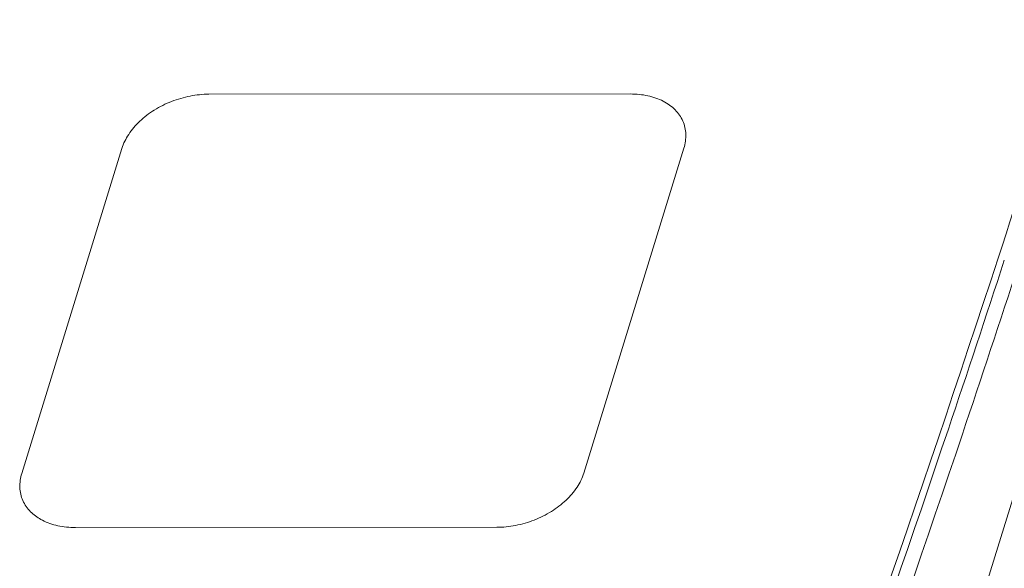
# Model space of a CAD drawing. Header units: millimetres. Extents: x -473 to 23648, y -382 to 1866.
# Tile 194 of 256: x 8303 to 8323, y 679 to 690. Entities that reach past the tile are written whole.
import ezdxf

# ---------------------------------------------------------------- set-up
doc = ezdxf.new("R2010")
doc.units = ezdxf.units.MM
doc.header["$LTSCALE"] = 80
doc.layers.get('0').update_dxf_attribs({"linetype": 'CONTINUOUS'})

msp = doc.modelspace()

# ---------------------------------------------------------------- linework, layer by layer
at = {"color": 0, "linetype": 'Continuous', "lineweight": 0}
for p, q in [((8314.503, 652.642), (8338.16, 729.416)), ((8315.19, 688.07), (8306.688, 688.066)), ((8304.934, 686.972), (8302.914, 680.417)), ((8316.27, 686.978), (8314.25, 680.422)), ((8312.496, 679.329), (8303.995, 679.325))]:
    msp.add_line(p, q, dxfattribs=at)
for centre, radius, start, end in [((7940.79, 809.593), 401.707, 341.89492, 344.2441), ((7921.791, 815.985), 421.752, 337.69984, 341.87171), ((7934.23, 811.551), 408.683, 341.4167, 341.91956), ((7943.592, 808.545), 399.152, 341.39686, 341.91237), ((7920.856, 816.172), 422.832, 337.72482, 341.40071), ((7931.978, 812.543), 411.435, 337.58301, 341.38513), ((8303.827, 680.431), 1.081, 240.6706, 242.712)]:
    msp.add_arc(centre, radius, start, end, dxfattribs=at)
for points, start_tangent, end_tangent in [([(8306.688, 688.066), (8306.31, 688.028), (8305.934, 687.919), (8305.587, 687.745), (8305.293, 687.519), (8305.07, 687.255), (8304.934, 686.972)], (-0.999993, -0.003844), (-0.299384, -0.954133)), ([(8316.27, 686.978), (8316.309, 687.261), (8316.249, 687.524), (8316.093, 687.75), (8315.853, 687.924), (8315.545, 688.033), (8315.19, 688.07)], (0.289565, 0.957158), (-0.999996, 0.002845)), ([(8330.773, 687.926), (8325.546, 670.942), (8320.034, 653.019)], (-0.294214, -0.955739), (-0.293867, -0.955846)), ([(8331.827, 687.637), (8326.905, 671.641), (8321.283, 653.358)], (-0.294188, -0.955748), (-0.29378, -0.955873)), ([(8302.914, 680.417), (8302.875, 680.134), (8302.936, 679.87), (8303.091, 679.644)], (-0.289565, -0.957158), (0.702594, -0.711591)), ([(8312.496, 679.329), (8312.875, 679.366), (8313.25, 679.476), (8313.597, 679.65), (8313.892, 679.876), (8314.115, 680.139), (8314.25, 680.422)], (0.999993, 0.003844), (0.299384, 0.954133)), ([(8325.414, 680.246), (8323.359, 673.575), (8321.405, 667.231), (8319.622, 661.444), (8317.991, 656.149), (8316.494, 651.286)], (-0.29443, -0.955673), (-0.294263, -0.955725)), ([(8303.091, 679.644), (8303.297, 679.489)], (0.702594, -0.711591), (0.871763, -0.489927)), ([(8303.331, 679.471), (8303.639, 679.362), (8303.995, 679.325)], (0.888663, -0.45856), (0.999996, -0.002845))]:
    msp.add_spline(points, degree=3, dxfattribs=dict(at, start_tangent=start_tangent, end_tangent=end_tangent))

doc.saveas('drawing.dxf')
